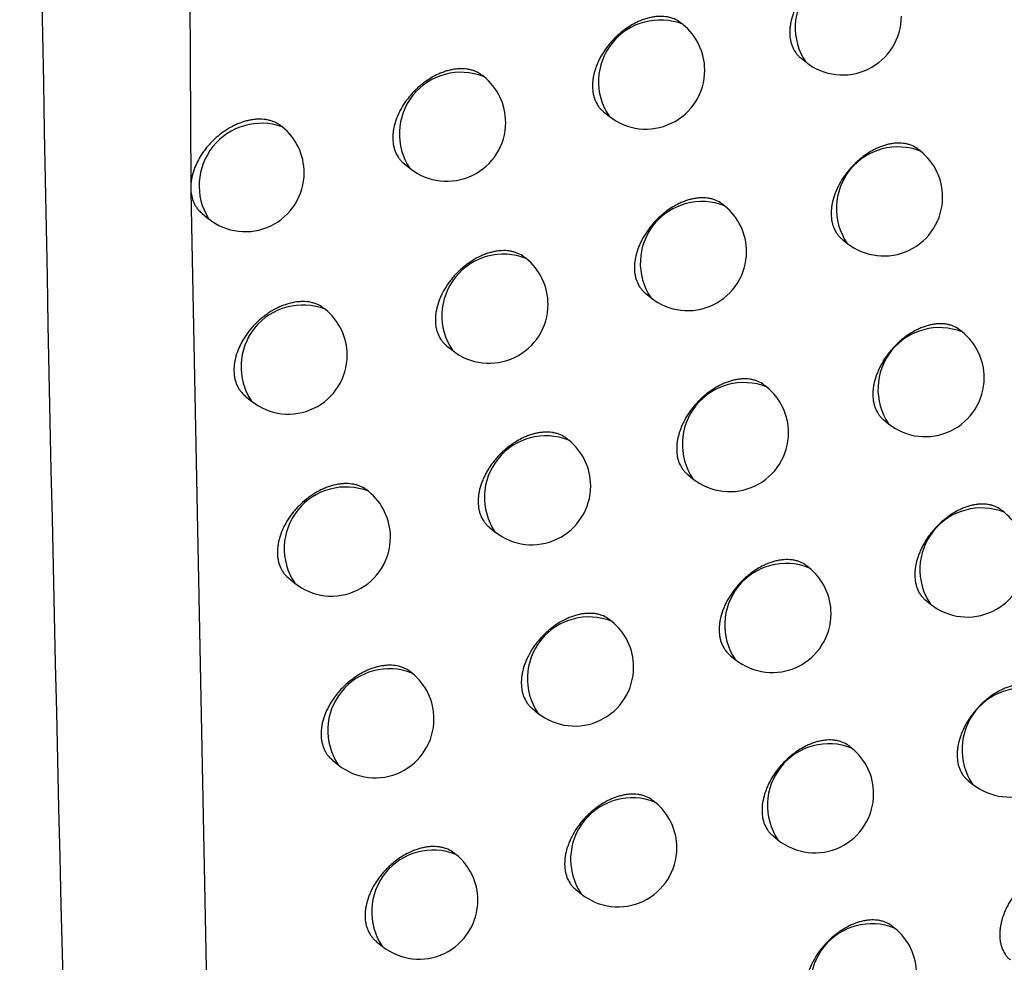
# Model space of a CAD drawing. Header units: millimetres. Extents: x -0.66 to 0.91, y -0.4 to 0.64.
# Tile 223 of 241: x 0.72391 to 0.73227, y 0.20335 to 0.21136. Entities that reach past the tile are written whole.
import ezdxf

# ---------------------------------------------------------------- set-up
doc = ezdxf.new("R2010")
doc.units = ezdxf.units.MM
doc.layers.add('FORMAT', color=7, linetype='Continuous')

msp = doc.modelspace()

# ---------------------------------------------------------------- linework, layer by layer
at = {"layer": 'FORMAT', "color": 7, "linetype": 'Continuous', "lineweight": 25}
for p, q in [((0.725234, 0.236075), (0.72536, 0.209959)), ((0.729539, 0.21132), (0.729524, 0.211331)), ((0.730541, 0.211034), (0.730584, 0.211)), ((0.727848, 0.210876), (0.727837, 0.210885)), ((0.728867, 0.210577), (0.728913, 0.21054)), ((0.726136, 0.210449), (0.726129, 0.210455)), ((0.73156, 0.210242), (0.731541, 0.210257)), ((0.727172, 0.210137), (0.727221, 0.210097)), ((0.72536, 0.209959), (0.72536, 0.209927)), ((0.72536, 0.209927), (0.725361, 0.209897)), ((0.725361, 0.209897), (0.725519, 0.20188)), ((0.729894, 0.209778), (0.729879, 0.209791)), ((0.725457, 0.209712), (0.72551, 0.209669)), ((0.730893, 0.209495), (0.730934, 0.209462)), ((0.728208, 0.209331), (0.728196, 0.20934)), ((0.729223, 0.209035), (0.729268, 0.208999)), ((0.726502, 0.208899), (0.726494, 0.208906)), ((0.731913, 0.208707), (0.731894, 0.208723)), ((0.727533, 0.20859), (0.727582, 0.208551)), ((0.730252, 0.20824), (0.730235, 0.208253)), ((0.725823, 0.208162), (0.725876, 0.20812)), ((0.731247, 0.207959), (0.731287, 0.207927)), ((0.72857, 0.207788), (0.728558, 0.207798)), ((0.729581, 0.207496), (0.729625, 0.20746)), ((0.72687, 0.207353), (0.726861, 0.20736)), ((0.732269, 0.207175), (0.732248, 0.207192)), ((0.727896, 0.207047), (0.727944, 0.207009)), ((0.730612, 0.206704), (0.730595, 0.206718)), ((0.726192, 0.206614), (0.726243, 0.206573)), ((0.731603, 0.206427), (0.731643, 0.206395)), ((0.728935, 0.206249), (0.728922, 0.20626)), ((0.729942, 0.205959), (0.729985, 0.205925)), ((0.72724, 0.205809), (0.72723, 0.205817)), ((0.728262, 0.205507), (0.728309, 0.205469)), ((0.730974, 0.205172), (0.730956, 0.205186)), ((0.726563, 0.20507), (0.726613, 0.20503)), ((0.731962, 0.204897), (0.732001, 0.204866)), ((0.729302, 0.204713), (0.729288, 0.204724)), ((0.730306, 0.204426), (0.730348, 0.204392)), ((0.727612, 0.204269), (0.727601, 0.204278)), ((0.72863, 0.20397), (0.728676, 0.203933)), ((0.731339, 0.203643), (0.73132, 0.203658)), ((0.726936, 0.203529), (0.726986, 0.203489))]:
    msp.add_line(p, q, dxfattribs=at)
for centre, radius, start, end in [((0.731018, 0.211292), 0.0005234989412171, 68.457995, 213.993496), ((0.730897, 0.21139), 0.0005000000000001, 231.225746, 0), ((0.729347, 0.210833), 0.0005234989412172, 68.457995, 213.993496), ((0.729226, 0.21093), 0.0005000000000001, 0, 51.225746), ((0.727655, 0.210389), 0.0005234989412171, 68.457995, 213.993496), ((0.727535, 0.210487), 0.0005000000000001, 0, 51.225746), ((0.729226, 0.21093), 0.0005, 231.225746, 0), ((0.725961, 0.209949), 0.0005301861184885, 70.652913, 211.798578), ((0.725823, 0.210059), 0.0005000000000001, 0, 51.225746), ((0.727535, 0.210487), 0.0005000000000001, 231.225746, 0), ((0.731368, 0.209755), 0.0005234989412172, 68.457995, 213.993496), ((0.731247, 0.209852), 0.0005, 0, 51.225746), ((0.725823, 0.210059), 0.0005000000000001, 231.225746, 0), ((0.729702, 0.209291), 0.0005234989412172, 68.457995, 213.993496), ((0.731247, 0.209852), 0.0005000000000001, 231.225746, 0), ((0.729581, 0.209388), 0.0005000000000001, 0, 51.225746), ((0.728016, 0.208844), 0.0005234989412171, 68.457995, 213.993496), ((0.729581, 0.209388), 0.0005000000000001, 231.225746, 0), ((0.727895, 0.208941), 0.0005, 0, 51.225746), ((0.72631, 0.208412), 0.0005234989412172, 68.457995, 213.993496), ((0.726189, 0.208509), 0.0005000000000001, 0, 51.225746), ((0.727895, 0.208941), 0.0005, 231.225746, 0), ((0.731721, 0.20822), 0.0005234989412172, 68.457995, 213.993496), ((0.7316, 0.208317), 0.0005000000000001, 0, 51.225746), ((0.726189, 0.208509), 0.0005, 231.225746, 0), ((0.730059, 0.207753), 0.000523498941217, 68.457995, 213.993496), ((0.7316, 0.208317), 0.0005000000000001, 231.225746, 0), ((0.729938, 0.20785), 0.0004999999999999, 0, 51.225746), ((0.728378, 0.207301), 0.0005234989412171, 68.457995, 213.993496), ((0.728257, 0.207399), 0.0005000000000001, 0, 51.225746), ((0.729938, 0.20785), 0.0005, 231.225746, 0), ((0.726677, 0.206866), 0.0005234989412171, 68.457995, 213.993496), ((0.728257, 0.207399), 0.0005000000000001, 231.225746, 0), ((0.726556, 0.206963), 0.0005000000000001, 0, 51.225746), ((0.732077, 0.206688), 0.0005234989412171, 68.457995, 213.993496), ((0.731956, 0.206785), 0.0005000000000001, 0, 51.225746), ((0.726556, 0.206963), 0.0005000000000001, 231.225746, 0), ((0.731956, 0.206785), 0.0005000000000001, 231.225746, 0), ((0.730419, 0.206217), 0.0005234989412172, 68.457995, 213.993496), ((0.730299, 0.206314), 0.0005, 0, 51.225746), ((0.728743, 0.205762), 0.0005234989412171, 68.457995, 213.993496), ((0.730299, 0.206314), 0.0005, 231.225746, 0), ((0.728622, 0.205859), 0.0004999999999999, 0, 51.225746), ((0.728622, 0.205859), 0.0005000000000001, 231.225746, 0), ((0.727047, 0.205322), 0.0005234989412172, 68.457995, 213.993496), ((0.726926, 0.205419), 0.0005000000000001, 0, 51.225746), ((0.732435, 0.205159), 0.0005234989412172, 68.457995, 213.993496), ((0.726926, 0.205419), 0.0005, 231.225746, 0), ((0.730782, 0.204685), 0.0005234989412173, 68.457995, 213.993496), ((0.732314, 0.205256), 0.0005000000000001, 231.225746, 0), ((0.730661, 0.204782), 0.0005000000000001, 0, 51.225746), ((0.730661, 0.204782), 0.0005000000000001, 231.225746, 0), ((0.72911, 0.204226), 0.0005234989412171, 68.457995, 213.993496), ((0.728989, 0.204323), 0.0005000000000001, 360, 51.225746), ((0.72742, 0.203782), 0.0005234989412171, 68.457995, 213.993496), ((0.727299, 0.203879), 0.0005000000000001, 0, 51.225746), ((0.728989, 0.204323), 0.0005000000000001, 231.225746, 360), ((0.727299, 0.203879), 0.0005000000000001, 231.225746, 0), ((0.731147, 0.203156), 0.0005234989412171, 68.457995, 213.993496), ((0.731026, 0.203253), 0.0005, 0, 51.225746)]:
    msp.add_arc(centre, radius, start, end, dxfattribs=at)
for points, knots in [([(0.741479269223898, 0.2091920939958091), (0.7404295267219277, 0.2140268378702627), (0.7383296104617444, 0.2236983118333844), (0.7355151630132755, 0.2385232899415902), (0.7329207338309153, 0.2535623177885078), (0.7314076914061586, 0.2637942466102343), (0.7306510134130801, 0.2689112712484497)], [0, 0, 0, 0, 0.2497424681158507, 0.4995875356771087, 0.7497419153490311, 1, 1, 1, 1]), ([(0.7244930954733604, 0.2640284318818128), (0.72428369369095, 0.2551089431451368), (0.7238648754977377, 0.2372693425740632), (0.7239896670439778, 0.2107721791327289), (0.7245436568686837, 0.193317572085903), (0.7248206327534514, 0.1845908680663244)], [0, 0, 0, 0, 0.3333330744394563, 0.6666894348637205, 1, 1, 1, 1]), ([(0.7307670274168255, 0.2634952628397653), (0.7322378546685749, 0.2542941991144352), (0.7344890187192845, 0.2402115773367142), (0.7380936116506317, 0.2217813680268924), (0.7401407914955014, 0.2124698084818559), (0.7411645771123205, 0.2078131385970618)], [0, 0, 0, 0, 0.4851334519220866, 0.7425175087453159, 1, 1, 1, 1]), ([(0.7311913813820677, 0.2117937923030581), (0.731185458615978, 0.2117983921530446), (0.7311646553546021, 0.2118145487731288), (0.7311311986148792, 0.2118303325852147), (0.7310929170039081, 0.2118414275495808), (0.7310523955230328, 0.2118483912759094), (0.7310090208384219, 0.2118492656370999), (0.7309638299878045, 0.211843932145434), (0.7309292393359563, 0.2118368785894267), (0.7308943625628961, 0.211826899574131), (0.7308588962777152, 0.211813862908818), (0.7308002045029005, 0.2117874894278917), (0.7307420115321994, 0.2117516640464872), (0.7306879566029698, 0.2117086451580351), (0.7306566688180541, 0.2116806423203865), (0.7306270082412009, 0.2116509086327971), (0.7305987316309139, 0.2116191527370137), (0.7305724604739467, 0.2115859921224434), (0.7305483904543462, 0.2115517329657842), (0.7305266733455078, 0.2115166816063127), (0.7305071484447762, 0.2114805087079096), (0.7304902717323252, 0.2114439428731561), (0.7304714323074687, 0.211395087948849), (0.73045810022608, 0.2113462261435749), (0.7304506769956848, 0.211298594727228), (0.7304471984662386, 0.2112520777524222), (0.7304496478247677, 0.2112075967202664), (0.7304580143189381, 0.2111662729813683), (0.7304702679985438, 0.2111273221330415), (0.7304880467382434, 0.2110920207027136), (0.7305115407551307, 0.2110619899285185), (0.7305271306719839, 0.2110444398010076), (0.7305386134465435, 0.2110368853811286), (0.7305422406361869, 0.2110344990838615)], [0, 0, 0, 0, 0.0212992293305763, 0.0748119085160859, 0.1021262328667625, 0.1286115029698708, 0.1821906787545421, 0.2095389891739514, 0.2360562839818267, 0.2627588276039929, 0.2897482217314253, 0.3171305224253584, 0.3972056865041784, 0.4246076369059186, 0.4511355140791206, 0.4778492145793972, 0.5048509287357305, 0.5322473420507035, 0.5587441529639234, 0.5854267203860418, 0.6123972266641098, 0.6397623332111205, 0.6662169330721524, 0.7197366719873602, 0.747057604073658, 0.7734795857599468, 0.826932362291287, 0.8542178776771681, 0.8806340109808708, 0.9340737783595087, 0.9613512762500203, 0.9877916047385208, 1, 1, 1, 1]), ([(0.7295241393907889, 0.2113311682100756), (0.7295182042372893, 0.2113357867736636), (0.7294972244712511, 0.2113521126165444), (0.7294634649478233, 0.2113682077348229), (0.7294247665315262, 0.2113797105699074), (0.7293837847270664, 0.2113871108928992), (0.7293399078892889, 0.2113884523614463), (0.7292941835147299, 0.2113836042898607), (0.7292591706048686, 0.2113769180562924), (0.7292238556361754, 0.2113673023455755), (0.7291879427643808, 0.21135463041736), (0.7291284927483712, 0.2113288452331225), (0.7290695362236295, 0.2112935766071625), (0.7290147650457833, 0.2112510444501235), (0.7289830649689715, 0.2112233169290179), (0.7289530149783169, 0.2111938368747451), (0.7289243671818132, 0.2111623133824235), (0.7288977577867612, 0.2111293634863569), (0.7288652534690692, 0.2110839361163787), (0.7288372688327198, 0.2110364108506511), (0.7288145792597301, 0.2109879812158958), (0.7287955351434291, 0.2109392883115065), (0.7287820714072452, 0.2108905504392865), (0.7287745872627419, 0.2108429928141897), (0.7287710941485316, 0.2107965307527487), (0.7287735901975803, 0.2107520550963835), (0.7287820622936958, 0.2107106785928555), (0.7287944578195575, 0.210671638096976), (0.7288124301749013, 0.210636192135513), (0.7288361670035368, 0.2106059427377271), (0.7288519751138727, 0.210588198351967), (0.7288636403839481, 0.2105804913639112), (0.7288673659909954, 0.2105780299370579)], [0, 0, 0, 0, 0.0210953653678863, 0.0745685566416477, 0.101861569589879, 0.1283530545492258, 0.1819438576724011, 0.2092970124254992, 0.2358444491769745, 0.2625771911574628, 0.2895968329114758, 0.3170094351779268, 0.3972121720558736, 0.4246580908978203, 0.451222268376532, 0.4779727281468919, 0.5050120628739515, 0.5324473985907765, 0.5589582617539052, 0.612593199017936, 0.6399747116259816, 0.6664146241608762, 0.719905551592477, 0.7472127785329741, 0.7735983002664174, 0.8269775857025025, 0.8542257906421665, 0.8806009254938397, 0.9339572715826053, 0.9611915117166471, 0.9876055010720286, 1, 1, 1, 1]), ([(0.7278368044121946, 0.2108846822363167), (0.7278308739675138, 0.2108893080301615), (0.7278097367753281, 0.2109057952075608), (0.7277757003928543, 0.2109221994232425), (0.7277365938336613, 0.2109341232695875), (0.7276951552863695, 0.210941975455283), (0.727650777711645, 0.2109437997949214), (0.7276045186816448, 0.2109394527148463), (0.7275690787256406, 0.2109331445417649), (0.7275333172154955, 0.2109239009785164), (0.7274969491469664, 0.2109116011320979), (0.7274367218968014, 0.2108864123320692), (0.7273769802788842, 0.2108517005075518), (0.7273214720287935, 0.2108096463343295), (0.7272893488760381, 0.2107821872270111), (0.7272589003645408, 0.2107529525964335), (0.7272298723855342, 0.210721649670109), (0.7272029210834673, 0.2106889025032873), (0.7271700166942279, 0.2106437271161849), (0.7271416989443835, 0.2105964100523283), (0.727118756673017, 0.2105481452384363), (0.7270995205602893, 0.2104996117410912), (0.7270859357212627, 0.2104509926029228), (0.7270784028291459, 0.2104035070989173), (0.7270749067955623, 0.2103571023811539), (0.7270774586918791, 0.2103126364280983), (0.7270860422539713, 0.2102712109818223), (0.7270985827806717, 0.2102320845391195), (0.7271167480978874, 0.2101964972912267), (0.7271407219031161, 0.2101660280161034), (0.7271567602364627, 0.2101480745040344), (0.7271686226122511, 0.210140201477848), (0.7271724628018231, 0.2101376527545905)], [0, 0, 0, 0, 0.0208332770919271, 0.0742536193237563, 0.1015181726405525, 0.1280166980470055, 0.1816205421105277, 0.2089789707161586, 0.235563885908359, 0.2623341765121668, 0.2893914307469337, 0.3168417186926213, 0.3972026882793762, 0.4247031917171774, 0.4513115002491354, 0.4781066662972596, 0.505191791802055, 0.5326745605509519, 0.5592008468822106, 0.6128683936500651, 0.6402682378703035, 0.666687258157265, 0.7201370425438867, 0.7474245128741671, 0.7737621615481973, 0.8270449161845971, 0.8542440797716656, 0.8805661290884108, 0.9338144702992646, 0.9609927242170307, 0.9873722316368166, 1, 1, 1, 1]), ([(0.7261291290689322, 0.2104542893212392), (0.7261192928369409, 0.2104617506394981), (0.7260977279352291, 0.2104781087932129), (0.7260629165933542, 0.2104939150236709), (0.7260283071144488, 0.2105047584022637), (0.7259864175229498, 0.2105130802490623), (0.72594154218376, 0.2105154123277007), (0.7258947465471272, 0.2105115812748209), (0.725858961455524, 0.2105056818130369), (0.725822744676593, 0.2104968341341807), (0.7257858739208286, 0.2104849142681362), (0.725749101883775, 0.2104700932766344), (0.7257128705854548, 0.2104526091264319), (0.7256772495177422, 0.210432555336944), (0.725642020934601, 0.2104097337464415), (0.7256079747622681, 0.2103845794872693), (0.7255754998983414, 0.2103574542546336), (0.725544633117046, 0.2103284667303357), (0.7255151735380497, 0.2102973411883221), (0.7254878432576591, 0.2102647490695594), (0.7254629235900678, 0.2102311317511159), (0.7254404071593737, 0.2101965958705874), (0.725420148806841, 0.2101608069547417), (0.72540268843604, 0.2101245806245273), (0.7253832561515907, 0.2100762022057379), (0.7253696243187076, 0.2100277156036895), (0.7253626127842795, 0.2099846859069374), (0.7253610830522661, 0.2099657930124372), (0.7253605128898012, 0.20995875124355)], [0, 0, 0, 0, 0.0441085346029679, 0.0967033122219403, 0.1323388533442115, 0.166904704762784, 0.2372010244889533, 0.273013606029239, 0.3077396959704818, 0.3427058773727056, 0.3784287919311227, 0.4144130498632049, 0.4492191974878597, 0.4842671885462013, 0.5200789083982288, 0.5561550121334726, 0.5909186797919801, 0.6259251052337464, 0.6616992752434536, 0.6977396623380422, 0.732349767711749, 0.7672021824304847, 0.8028211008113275, 0.838705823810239, 0.8731189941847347, 0.9431239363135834, 0.9788011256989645, 1, 1, 1, 1]), ([(0.7315410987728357, 0.2102566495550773), (0.7315351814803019, 0.2102612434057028), (0.7315144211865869, 0.2102773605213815), (0.7314810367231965, 0.2102930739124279), (0.7314428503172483, 0.2103040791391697), (0.7314024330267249, 0.2103109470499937), (0.7313591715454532, 0.2103117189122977), (0.7313141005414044, 0.2103062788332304), (0.7312796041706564, 0.2102991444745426), (0.7312448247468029, 0.2102890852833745), (0.7312094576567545, 0.2102759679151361), (0.7311509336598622, 0.2102494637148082), (0.731092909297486, 0.210213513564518), (0.731039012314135, 0.2101703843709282), (0.7310078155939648, 0.2101423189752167), (0.7309782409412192, 0.2101125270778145), (0.7309500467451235, 0.2100807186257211), (0.7309238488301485, 0.2100475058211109), (0.7308918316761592, 0.2100017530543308), (0.7308642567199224, 0.2099539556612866), (0.7308418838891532, 0.2099053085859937), (0.730823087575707, 0.2098564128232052), (0.7308097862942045, 0.2098075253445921), (0.7308023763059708, 0.2097598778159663), (0.7307989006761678, 0.2097133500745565), (0.7308013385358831, 0.2096688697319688), (0.7308096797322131, 0.2096275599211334), (0.730821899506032, 0.2095886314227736), (0.7308396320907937, 0.2095533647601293), (0.7308630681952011, 0.2095233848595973), (0.7308786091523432, 0.2095058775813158), (0.7308900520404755, 0.2094983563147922), (0.7308936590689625, 0.2094959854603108)], [0, 0, 0, 0, 0.021337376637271, 0.0748602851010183, 0.1021800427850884, 0.1286656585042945, 0.1822457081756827, 0.2095946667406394, 0.2361078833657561, 0.2628063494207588, 0.2897916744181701, 0.3171699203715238, 0.3972258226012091, 0.4246211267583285, 0.4511436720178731, 0.4778519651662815, 0.5048481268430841, 0.5322387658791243, 0.5587344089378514, 0.6123372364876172, 0.6397007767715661, 0.6661596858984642, 0.719687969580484, 0.7470130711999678, 0.7734435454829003, 0.8269134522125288, 0.8542076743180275, 0.8806331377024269, 0.9340918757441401, 0.9613791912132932, 0.9878259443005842, 0.9999999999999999, 0.9999999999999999, 0.9999999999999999, 0.9999999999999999]), ([(0.7253615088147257, 0.2098970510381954), (0.7253639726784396, 0.2098804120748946), (0.7253695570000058, 0.2098427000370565), (0.7253866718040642, 0.2097994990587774), (0.7254069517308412, 0.2097655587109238), (0.7254274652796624, 0.2097380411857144), (0.7254463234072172, 0.2097225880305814), (0.7254574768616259, 0.2097134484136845)], [0, 0, 0, 0, 0.2219564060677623, 0.5030618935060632, 0.6457349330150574, 0.7904734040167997, 1, 1, 1, 1]), ([(0.7298784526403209, 0.2097903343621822), (0.7298725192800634, 0.2097949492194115), (0.7298515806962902, 0.209811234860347), (0.7298178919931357, 0.209827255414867), (0.7297792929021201, 0.2098386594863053), (0.7297384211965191, 0.2098459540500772), (0.7296946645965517, 0.2098471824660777), (0.7296490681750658, 0.2098422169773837), (0.7296141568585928, 0.2098354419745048), (0.7295789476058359, 0.2098257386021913), (0.7295431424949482, 0.2098129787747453), (0.7294838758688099, 0.2097870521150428), (0.7294251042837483, 0.2097516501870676), (0.7293705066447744, 0.209709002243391), (0.7293389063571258, 0.2096812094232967), (0.7293089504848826, 0.2096516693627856), (0.7292803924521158, 0.2096200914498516), (0.7292538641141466, 0.2095870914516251), (0.7292214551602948, 0.209541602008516), (0.7291935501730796, 0.2094940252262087), (0.7291709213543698, 0.2094455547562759), (0.7291519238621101, 0.2093968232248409), (0.7291384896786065, 0.209348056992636), (0.7291310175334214, 0.2093004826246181), (0.7291275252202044, 0.2092540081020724), (0.7291300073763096, 0.2092095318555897), (0.7291384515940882, 0.2091681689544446), (0.7291508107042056, 0.2091291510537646), (0.729168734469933, 0.2090937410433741), (0.7291924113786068, 0.2090635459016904), (0.7292081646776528, 0.2090458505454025), (0.7292197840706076, 0.209038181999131), (0.7292234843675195, 0.2090357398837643)], [0, 0, 0, 0, 0.0211486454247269, 0.0746326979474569, 0.1019315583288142, 0.1284216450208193, 0.1820098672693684, 0.2093619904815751, 0.2359017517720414, 0.2626268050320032, 0.2896387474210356, 0.3170436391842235, 0.3972136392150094, 0.4246482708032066, 0.4512032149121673, 0.4779443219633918, 0.5049740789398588, 0.5323994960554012, 0.5589070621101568, 0.6125350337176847, 0.6399126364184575, 0.666356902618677, 0.7198563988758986, 0.7471677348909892, 0.773563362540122, 0.8269630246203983, 0.8542215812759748, 0.8806079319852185, 0.9339871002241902, 0.961233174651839, 0.9876543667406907, 1, 1, 1, 1]), ([(0.7281960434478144, 0.2093398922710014), (0.7281901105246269, 0.2093445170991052), (0.7281690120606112, 0.2093609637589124), (0.728135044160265, 0.2093772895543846), (0.7280960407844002, 0.2093891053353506), (0.7280547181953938, 0.2093968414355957), (0.7280104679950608, 0.2093985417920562), (0.727964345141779, 0.2093940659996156), (0.7279290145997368, 0.2093876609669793), (0.7278933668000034, 0.2093783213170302), (0.7278571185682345, 0.2093659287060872), (0.7278091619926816, 0.2093456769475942), (0.7277616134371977, 0.2093198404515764), (0.7277157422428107, 0.2092890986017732), (0.727682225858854, 0.20926355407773), (0.7276502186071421, 0.2092360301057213), (0.7276198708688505, 0.2092067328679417), (0.7275909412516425, 0.2091753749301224), (0.7275640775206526, 0.2091425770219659), (0.7275312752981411, 0.2090973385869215), (0.7275030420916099, 0.2090499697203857), (0.727480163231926, 0.2090016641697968), (0.7274609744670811, 0.2089530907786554), (0.72744741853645, 0.2089044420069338), (0.727439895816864, 0.2088569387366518), (0.7274363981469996, 0.2088105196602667), (0.7274389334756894, 0.2087660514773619), (0.7274474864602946, 0.2087246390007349), (0.7274599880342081, 0.2086855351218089), (0.7274781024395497, 0.208649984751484), (0.7275020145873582, 0.2086195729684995), (0.7275179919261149, 0.2086016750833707), (0.7275298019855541, 0.2085938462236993), (0.7275336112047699, 0.2085913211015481)], [0, 0, 0, 0, 0.0209012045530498, 0.0743281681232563, 0.1015965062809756, 0.1280892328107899, 0.1816816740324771, 0.2090346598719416, 0.2356054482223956, 0.2623615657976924, 0.2894045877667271, 0.316840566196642, 0.370008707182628, 0.3972891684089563, 0.4247707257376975, 0.4513631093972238, 0.4781421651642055, 0.5052108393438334, 0.5326766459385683, 0.559194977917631, 0.6128460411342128, 0.6402370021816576, 0.6666581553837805, 0.7201119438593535, 0.7474011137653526, 0.773748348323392, 0.8270504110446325, 0.8542593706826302, 0.8805923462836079, 0.9338629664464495, 0.9610528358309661, 0.987437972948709, 0.9999999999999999, 0.9999999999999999, 0.9999999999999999, 0.9999999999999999]), ([(0.7264935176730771, 0.2089051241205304), (0.7264796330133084, 0.2089153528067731), (0.7264578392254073, 0.2089314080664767), (0.7264226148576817, 0.2089462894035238), (0.7263831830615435, 0.2089585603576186), (0.7263402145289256, 0.2089647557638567), (0.7262949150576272, 0.2089649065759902), (0.726248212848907, 0.2089609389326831), (0.7261999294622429, 0.2089508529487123), (0.7261512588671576, 0.2089349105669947), (0.7261147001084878, 0.2089200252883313), (0.7260785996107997, 0.2089024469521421), (0.7260431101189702, 0.2088823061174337), (0.726008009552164, 0.2088593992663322), (0.7259629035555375, 0.208825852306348), (0.7259204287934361, 0.208787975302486), (0.725881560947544, 0.2087466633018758), (0.7258454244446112, 0.2087033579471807), (0.7258136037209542, 0.2086573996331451), (0.7257868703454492, 0.2086099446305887), (0.7257637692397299, 0.2085618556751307), (0.7257462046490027, 0.2085131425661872), (0.7257345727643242, 0.2084650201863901), (0.7257270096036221, 0.2084176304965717), (0.7257255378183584, 0.2083716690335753), (0.7257301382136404, 0.208328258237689), (0.7257388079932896, 0.2082868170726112), (0.7257533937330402, 0.2082485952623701), (0.7257736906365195, 0.2082147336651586), (0.7257941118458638, 0.20818728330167), (0.7258128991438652, 0.208171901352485), (0.7258239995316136, 0.2081628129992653)], [0, 0, 0, 0, 0.0471350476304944, 0.0739846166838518, 0.1012216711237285, 0.1543643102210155, 0.181335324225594, 0.2086958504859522, 0.2620649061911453, 0.2891522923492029, 0.3166327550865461, 0.3432081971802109, 0.369968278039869, 0.3973113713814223, 0.4248562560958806, 0.4782829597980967, 0.5054042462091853, 0.5329245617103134, 0.5861365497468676, 0.6131498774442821, 0.6405616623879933, 0.6934957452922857, 0.7203671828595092, 0.7476337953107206, 0.8003584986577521, 0.8271213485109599, 0.8542749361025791, 0.9069595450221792, 0.9336994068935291, 0.9608266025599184, 1, 1, 1, 1]), ([(0.7318933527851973, 0.208722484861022), (0.7318874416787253, 0.2087270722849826), (0.7318667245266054, 0.208743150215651), (0.7318334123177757, 0.2087587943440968), (0.7317953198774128, 0.2087697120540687), (0.7317550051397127, 0.2087764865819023), (0.7317118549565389, 0.2087771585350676), (0.7316669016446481, 0.2087716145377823), (0.7316324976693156, 0.2087644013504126), (0.7315978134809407, 0.2087542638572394), (0.7315625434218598, 0.2087410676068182), (0.7315041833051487, 0.2087144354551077), (0.7314463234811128, 0.2086783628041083), (0.7313925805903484, 0.2086351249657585), (0.7313614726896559, 0.208606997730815), (0.7313319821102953, 0.20857714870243), (0.7313038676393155, 0.2085452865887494), (0.7312777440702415, 0.2085120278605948), (0.731253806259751, 0.2084776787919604), (0.7312322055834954, 0.208442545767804), (0.7312127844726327, 0.2084063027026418), (0.7311959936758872, 0.2083696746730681), (0.7311772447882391, 0.2083207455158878), (0.7311639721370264, 0.2082718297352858), (0.7311565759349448, 0.2082241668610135), (0.7311531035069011, 0.2081776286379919), (0.7311555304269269, 0.2081331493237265), (0.7311638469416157, 0.2080918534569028), (0.7311760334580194, 0.2080529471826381), (0.7311937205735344, 0.2080177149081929), (0.7312170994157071, 0.2079877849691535), (0.7312325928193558, 0.2079703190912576), (0.7312439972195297, 0.2079628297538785), (0.7312475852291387, 0.2079604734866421)], [0, 0, 0, 0, 0.0213700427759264, 0.0748973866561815, 0.1022196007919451, 0.1287031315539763, 0.1822791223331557, 0.2096261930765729, 0.2361332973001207, 0.2628256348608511, 0.2898048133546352, 0.317176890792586, 0.3972079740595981, 0.4245947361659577, 0.4511099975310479, 0.47781092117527, 0.5047995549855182, 0.5321824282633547, 0.5586745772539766, 0.5853523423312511, 0.6123177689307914, 0.6396773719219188, 0.6661377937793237, 0.7196689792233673, 0.7469953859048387, 0.773431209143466, 0.826911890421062, 0.8542115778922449, 0.8806431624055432, 0.9341143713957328, 0.9614081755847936, 0.9878583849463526, 1, 1, 1, 1]), ([(0.7302352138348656, 0.2082525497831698), (0.7302292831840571, 0.208257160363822), (0.7302083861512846, 0.2082734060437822), (0.7301747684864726, 0.2082893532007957), (0.7301362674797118, 0.2083006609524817), (0.7300955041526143, 0.2083078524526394), (0.7300518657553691, 0.2083089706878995), (0.7300063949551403, 0.208303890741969), (0.7299715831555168, 0.2082970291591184), (0.729936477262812, 0.2082872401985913), (0.7299007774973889, 0.2082743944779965), (0.7298416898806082, 0.2082483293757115), (0.7297830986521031, 0.2082127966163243), (0.7297286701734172, 0.2081700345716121), (0.7296971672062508, 0.2081421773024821), (0.7296673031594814, 0.2081125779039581), (0.7296388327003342, 0.2080809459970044), (0.7296123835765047, 0.2080478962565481), (0.729580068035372, 0.2080023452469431), (0.7295522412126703, 0.2079547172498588), (0.7295296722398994, 0.2079062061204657), (0.7295107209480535, 0.2078574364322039), (0.7294973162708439, 0.2078086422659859), (0.7294898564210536, 0.2077610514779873), (0.7294863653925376, 0.2077145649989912), (0.7294888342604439, 0.2076700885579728), (0.7294972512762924, 0.2076287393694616), (0.7295095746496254, 0.2075897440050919), (0.7295274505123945, 0.2075543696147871), (0.7295510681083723, 0.2075242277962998), (0.7295667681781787, 0.2075065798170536), (0.729578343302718, 0.207498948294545), (0.7295820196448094, 0.2074965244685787)], [0, 0, 0, 0, 0.0211978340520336, 0.0746919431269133, 0.101996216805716, 0.1284850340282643, 0.1820709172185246, 0.2094221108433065, 0.2359548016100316, 0.2626727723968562, 0.2896776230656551, 0.3170754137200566, 0.3972151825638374, 0.4246393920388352, 0.4511857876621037, 0.4779182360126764, 0.5049391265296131, 0.5323553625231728, 0.5588598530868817, 0.612481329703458, 0.6398552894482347, 0.6663035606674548, 0.7198109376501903, 0.7471260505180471, 0.7735310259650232, 0.8269495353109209, 0.854217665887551, 0.8806144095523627, 0.9340147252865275, 0.9612717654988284, 0.9876996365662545, 1, 1, 1, 1]), ([(0.7285576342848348, 0.2077982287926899), (0.7285517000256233, 0.2078028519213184), (0.7285306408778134, 0.2078192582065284), (0.7284967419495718, 0.2078355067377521), (0.7284578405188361, 0.2078472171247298), (0.728416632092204, 0.2078548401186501), (0.728372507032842, 0.2078564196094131), (0.7283265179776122, 0.2078518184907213), (0.7282912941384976, 0.2078453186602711), (0.7282557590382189, 0.2078358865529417), (0.7282196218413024, 0.2078233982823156), (0.7281597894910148, 0.2077979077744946), (0.7281004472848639, 0.2077629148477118), (0.7280453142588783, 0.2077206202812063), (0.7280134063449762, 0.20769302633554), (0.7279831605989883, 0.2076636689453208), (0.7279543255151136, 0.2076322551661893), (0.727927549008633, 0.2075994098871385), (0.7279030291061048, 0.2075654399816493), (0.7278809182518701, 0.2075306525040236), (0.7278610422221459, 0.207494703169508), (0.7278438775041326, 0.2074583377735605), (0.7278247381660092, 0.2074097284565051), (0.7278112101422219, 0.2073610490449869), (0.727803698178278, 0.2073135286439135), (0.7278001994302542, 0.2072670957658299), (0.7278027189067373, 0.207222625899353), (0.7278112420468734, 0.207181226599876), (0.727823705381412, 0.2071421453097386), (0.7278417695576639, 0.2071066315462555), (0.7278656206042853, 0.2070762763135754), (0.727881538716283, 0.207058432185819), (0.7278932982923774, 0.2070506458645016), (0.7278970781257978, 0.2070481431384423)], [0, 0, 0, 0, 0.0209693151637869, 0.0744146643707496, 0.1016927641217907, 0.1281861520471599, 0.1817802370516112, 0.2091344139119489, 0.2356981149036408, 0.2624471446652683, 0.2894830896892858, 0.3169120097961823, 0.39718501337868, 0.4246551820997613, 0.4512387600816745, 0.4780088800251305, 0.5050683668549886, 0.5325246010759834, 0.5590415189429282, 0.5857448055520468, 0.6127372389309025, 0.640126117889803, 0.6665552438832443, 0.7200248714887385, 0.747321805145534, 0.7736839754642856, 0.8270161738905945, 0.8542404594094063, 0.8805896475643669, 0.9338932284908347, 0.9611001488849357, 0.9874965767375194, 0.9999999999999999, 0.9999999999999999, 0.9999999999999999, 0.9999999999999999]), ([(0.7268602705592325, 0.2073593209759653), (0.7268464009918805, 0.2073695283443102), (0.7268246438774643, 0.207385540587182), (0.7267894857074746, 0.2074003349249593), (0.7267501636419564, 0.2074124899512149), (0.726707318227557, 0.2074185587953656), (0.7266621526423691, 0.207418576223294), (0.7266155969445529, 0.2074144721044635), (0.7265674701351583, 0.2074042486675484), (0.7265189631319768, 0.2073881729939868), (0.7264825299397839, 0.2073731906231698), (0.7264465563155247, 0.2073555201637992), (0.7264111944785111, 0.2073352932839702), (0.726376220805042, 0.2073123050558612), (0.7263312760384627, 0.2072786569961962), (0.7262889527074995, 0.2072406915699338), (0.726250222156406, 0.2071993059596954), (0.72621420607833, 0.2071559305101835), (0.7261824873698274, 0.2071099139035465), (0.7261558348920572, 0.2070624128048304), (0.726132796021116, 0.207014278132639), (0.7261152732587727, 0.2069655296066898), (0.7261036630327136, 0.2069173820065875), (0.7260961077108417, 0.206869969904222), (0.7260946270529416, 0.2068239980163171), (0.7260992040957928, 0.2067805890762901), (0.7261078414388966, 0.2067391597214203), (0.7261223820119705, 0.2067009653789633), (0.7261426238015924, 0.2066671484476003), (0.726162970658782, 0.2066397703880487), (0.7261816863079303, 0.2066244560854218), (0.726192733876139, 0.2066154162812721)], [0, 0, 0, 0, 0.0472277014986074, 0.0740858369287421, 0.1013319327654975, 0.1544694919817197, 0.1814382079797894, 0.2087967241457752, 0.2621408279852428, 0.2892156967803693, 0.3166836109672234, 0.3432419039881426, 0.369984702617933, 0.3973100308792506, 0.4248369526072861, 0.478234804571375, 0.5053411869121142, 0.5328460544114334, 0.5860483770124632, 0.6130564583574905, 0.6404625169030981, 0.6934109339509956, 0.7202893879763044, 0.7475628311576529, 0.8003193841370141, 0.827098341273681, 0.8542682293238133, 0.9069876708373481, 0.9337453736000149, 0.9608908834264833, 1, 1, 1, 1]), ([(0.732248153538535, 0.2071912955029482), (0.7322422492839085, 0.207195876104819), (0.73222157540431, 0.2072119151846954), (0.7321883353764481, 0.2072274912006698), (0.7321503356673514, 0.207238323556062), (0.7321101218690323, 0.2072450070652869), (0.7320670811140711, 0.2072455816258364), (0.7320222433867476, 0.2072399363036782), (0.7319879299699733, 0.2072326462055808), (0.7319533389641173, 0.2072224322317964), (0.7319181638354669, 0.2072091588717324), (0.7318599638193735, 0.2071824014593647), (0.731802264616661, 0.207146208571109), (0.7317486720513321, 0.2071028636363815), (0.7317176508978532, 0.2070746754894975), (0.7316882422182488, 0.2070447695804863), (0.731660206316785, 0.2070128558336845), (0.731634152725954, 0.206979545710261), (0.7316023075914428, 0.206933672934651), (0.7315748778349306, 0.2068857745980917), (0.7315526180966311, 0.2068370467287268), (0.7315339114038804, 0.2067880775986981), (0.7315206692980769, 0.2067391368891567), (0.7315132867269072, 0.206691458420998), (0.7315098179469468, 0.2066449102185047), (0.7315122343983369, 0.2066004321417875), (0.7315205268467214, 0.2065591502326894), (0.7315326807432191, 0.2065202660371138), (0.7315503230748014, 0.2064850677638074), (0.7315736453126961, 0.2064551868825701), (0.7315890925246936, 0.2064377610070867), (0.7316004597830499, 0.2064303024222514), (0.731604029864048, 0.2064279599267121)], [0, 0, 0, 0, 0.0214014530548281, 0.0749376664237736, 0.1022645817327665, 0.1287486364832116, 0.1823258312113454, 0.2096736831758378, 0.2361776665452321, 0.2628668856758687, 0.289842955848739, 0.3172119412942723, 0.3972277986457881, 0.424609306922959, 0.4511203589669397, 0.4778170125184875, 0.5048012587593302, 0.5321795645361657, 0.5586709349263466, 0.6122647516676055, 0.639623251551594, 0.6660874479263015, 0.7196261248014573, 0.7469561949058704, 0.7733992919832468, 0.8268946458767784, 0.8542017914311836, 0.8806413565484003, 0.934128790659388, 0.9614309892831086, 0.9878867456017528, 1, 1, 1, 1]), ([(0.7305944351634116, 0.2067178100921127), (0.7305885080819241, 0.2067224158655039), (0.7305676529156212, 0.2067386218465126), (0.7305341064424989, 0.2067544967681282), (0.7304957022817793, 0.2067657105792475), (0.7304550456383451, 0.2067728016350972), (0.7304115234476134, 0.2067738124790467), (0.7303661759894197, 0.2067686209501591), (0.7303314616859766, 0.2067616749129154), (0.7302964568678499, 0.2067518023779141), (0.7302608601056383, 0.2067388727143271), (0.7302019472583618, 0.2067126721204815), (0.7301435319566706, 0.2066770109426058), (0.7300892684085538, 0.2066341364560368), (0.7300578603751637, 0.2066062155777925), (0.7300280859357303, 0.206576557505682), (0.7299997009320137, 0.2065448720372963), (0.7299733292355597, 0.2065117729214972), (0.7299411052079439, 0.2064661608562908), (0.7299133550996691, 0.2064184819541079), (0.7298908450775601, 0.2063699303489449), (0.729871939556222, 0.2063211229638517), (0.7298585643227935, 0.2062723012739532), (0.7298511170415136, 0.2062246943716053), (0.7298476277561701, 0.2061781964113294), (0.7298500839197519, 0.2061337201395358), (0.7298584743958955, 0.2060923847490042), (0.7298707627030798, 0.2060534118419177), (0.7298885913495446, 0.2060180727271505), (0.7299121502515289, 0.2059879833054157), (0.7299277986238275, 0.2059703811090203), (0.7299393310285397, 0.2059627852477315), (0.7299429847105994, 0.2059603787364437)], [0, 0, 0, 0, 0.0212431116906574, 0.0747465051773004, 0.1020557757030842, 0.1285434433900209, 0.1821272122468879, 0.2094775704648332, 0.2360037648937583, 0.2627152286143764, 0.2897135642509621, 0.3171048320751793, 0.3972167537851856, 0.4246313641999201, 0.4511698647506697, 0.4778943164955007, 0.5049070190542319, 0.5323147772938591, 0.5588164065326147, 0.6124318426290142, 0.6398024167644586, 0.6662543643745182, 0.7197689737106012, 0.7470875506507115, 0.7735011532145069, 0.8269370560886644, 0.8542140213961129, 0.8806203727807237, 0.9340402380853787, 0.9613074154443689, 0.9877414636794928, 1, 1, 1, 1]), ([(0.7289215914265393, 0.2062596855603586), (0.7289156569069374, 0.2062643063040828), (0.7288946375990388, 0.2062806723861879), (0.728860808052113, 0.2062968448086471), (0.7288220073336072, 0.2063084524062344), (0.7287809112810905, 0.206315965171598), (0.7287369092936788, 0.2063174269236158), (0.728691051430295, 0.206312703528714), (0.7286559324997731, 0.2063061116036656), (0.7286205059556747, 0.2062965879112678), (0.7285844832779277, 0.206284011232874), (0.7285368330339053, 0.2062635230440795), (0.7284895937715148, 0.2062374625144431), (0.7284440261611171, 0.2062065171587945), (0.7284107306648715, 0.2061808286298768), (0.7283789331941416, 0.2061531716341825), (0.7283487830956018, 0.20612375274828), (0.7283200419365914, 0.206092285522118), (0.7282933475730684, 0.2060593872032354), (0.7282607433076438, 0.2060140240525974), (0.7282326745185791, 0.2059665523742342), (0.7282099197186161, 0.2059181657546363), (0.7281908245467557, 0.2058695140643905), (0.7281773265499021, 0.2058208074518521), (0.7281698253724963, 0.2057732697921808), (0.7281663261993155, 0.2057268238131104), (0.7281688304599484, 0.2056823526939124), (0.7281773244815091, 0.2056409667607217), (0.7281897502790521, 0.2056019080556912), (0.7282077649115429, 0.205566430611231), (0.7282315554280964, 0.2055361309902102), (0.7282474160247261, 0.2055183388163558), (0.7282591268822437, 0.205510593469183), (0.7282628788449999, 0.2055081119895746)], [0, 0, 0, 0, 0.0210288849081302, 0.0744816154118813, 0.1017638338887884, 0.1282530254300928, 0.1818389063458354, 0.209189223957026, 0.2357415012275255, 0.2624790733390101, 0.2895035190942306, 0.3169208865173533, 0.3700372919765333, 0.3972910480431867, 0.4247456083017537, 0.4513161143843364, 0.4780730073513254, 0.5051189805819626, 0.5325612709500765, 0.5590719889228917, 0.612706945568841, 0.6400888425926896, 0.6665205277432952, 0.7199950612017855, 0.7472941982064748, 0.7736654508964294, 0.827015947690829, 0.8542495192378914, 0.8806090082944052, 0.9339335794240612, 0.9611514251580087, 0.9875535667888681, 1, 1, 1, 1]), ([(0.7272292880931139, 0.2058167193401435), (0.7272154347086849, 0.2058269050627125), (0.7271937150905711, 0.2058428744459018), (0.7271586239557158, 0.2058575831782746), (0.7271194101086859, 0.2058696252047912), (0.72707668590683, 0.2058755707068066), (0.7270316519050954, 0.2058754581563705), (0.7269852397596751, 0.2058712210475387), (0.7269372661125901, 0.2058608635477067), (0.726888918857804, 0.205844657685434), (0.7268526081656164, 0.2058295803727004), (0.7268167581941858, 0.2058118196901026), (0.7267815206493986, 0.205791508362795), (0.7267466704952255, 0.2057684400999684), (0.7267018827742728, 0.2057346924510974), (0.7266597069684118, 0.2056966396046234), (0.7266211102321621, 0.2056551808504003), (0.7265852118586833, 0.2056117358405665), (0.7265535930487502, 0.2055656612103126), (0.7265270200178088, 0.2055181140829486), (0.7265040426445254, 0.2054699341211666), (0.7264865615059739, 0.2054211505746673), (0.7264749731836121, 0.2053729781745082), (0.7264674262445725, 0.205325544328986), (0.7264659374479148, 0.2052795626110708), (0.7264704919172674, 0.2052361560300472), (0.7264790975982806, 0.2051947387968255), (0.7264935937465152, 0.205156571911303), (0.7265137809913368, 0.2051227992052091), (0.7265340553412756, 0.2050954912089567), (0.7265527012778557, 0.2050802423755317), (0.7265636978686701, 0.2050712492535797)], [0, 0, 0, 0, 0.0473145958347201, 0.0741807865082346, 0.1014353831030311, 0.1545682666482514, 0.1815348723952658, 0.2088915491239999, 0.2622123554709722, 0.2892755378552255, 0.3167317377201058, 0.3432739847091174, 0.3700006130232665, 0.3973093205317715, 0.4248194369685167, 0.4781902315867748, 0.50528263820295, 0.5327730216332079, 0.5859661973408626, 0.6129693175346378, 0.6403699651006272, 0.6933317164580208, 0.7202166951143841, 0.7474964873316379, 0.8002828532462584, 0.8270768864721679, 0.854262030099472, 0.9070141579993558, 0.9337886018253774, 0.9609512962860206, 1, 1, 1, 1]), ([(0.7326055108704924, 0.2056630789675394), (0.73259961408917, 0.2056676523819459), (0.7325789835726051, 0.2056836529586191), (0.7325458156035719, 0.2056991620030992), (0.7325079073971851, 0.2057099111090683), (0.732467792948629, 0.2057165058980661), (0.7324248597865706, 0.2057169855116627), (0.7323801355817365, 0.2057112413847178), (0.7323459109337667, 0.2057038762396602), (0.7323114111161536, 0.2056935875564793), (0.732276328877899, 0.2056802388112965), (0.7322182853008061, 0.2056533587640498), (0.7321607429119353, 0.2056170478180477), (0.7321072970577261, 0.2055735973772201), (0.7320763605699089, 0.2055453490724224), (0.732047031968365, 0.2055153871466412), (0.7320190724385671, 0.2054834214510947), (0.7319930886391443, 0.2054500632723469), (0.7319613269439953, 0.2054041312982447), (0.7319339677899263, 0.2053561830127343), (0.7319117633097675, 0.2053074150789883), (0.7318931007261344, 0.2052584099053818), (0.7318798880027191, 0.205209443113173), (0.7318725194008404, 0.2051617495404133), (0.7318690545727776, 0.2051151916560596), (0.7318714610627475, 0.205070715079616), (0.7318797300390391, 0.20502944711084), (0.7318918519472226, 0.2049905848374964), (0.7319094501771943, 0.2049554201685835), (0.7319327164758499, 0.2049255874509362), (0.7319481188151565, 0.2049082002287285), (0.7319594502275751, 0.2049007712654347), (0.7319630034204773, 0.2048984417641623)], [0, 0, 0, 0, 0.0214287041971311, 0.0749706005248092, 0.1023005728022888, 0.1287839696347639, 0.1823599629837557, 0.2097073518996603, 0.2362073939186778, 0.2628926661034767, 0.2898647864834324, 0.3172298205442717, 0.3972285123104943, 0.4246041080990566, 0.451110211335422, 0.4778018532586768, 0.5047809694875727, 0.5321539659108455, 0.5586434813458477, 0.6122333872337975, 0.6395897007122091, 0.6660561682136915, 0.7195993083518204, 0.746931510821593, 0.7733800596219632, 0.8268864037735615, 0.8541991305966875, 0.8806447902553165, 0.9341446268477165, 0.9614532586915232, 0.9879128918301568, 1, 1, 1, 1]), ([(0.7309561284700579, 0.2051861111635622), (0.7309502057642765, 0.205190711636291), (0.7309293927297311, 0.2052068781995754), (0.7308959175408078, 0.205222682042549), (0.7308576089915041, 0.2052338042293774), (0.7308170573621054, 0.2052407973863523), (0.7307736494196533, 0.2052417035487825), (0.7307284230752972, 0.2052364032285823), (0.7306938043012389, 0.2052293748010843), (0.7306588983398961, 0.2052194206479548), (0.7306234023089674, 0.2052064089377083), (0.7305646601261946, 0.2051800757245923), (0.7305064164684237, 0.2051442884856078), (0.7304523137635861, 0.2051013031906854), (0.7304209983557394, 0.2050733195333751), (0.7303913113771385, 0.2050436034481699), (0.730363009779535, 0.205011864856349), (0.7303367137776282, 0.204978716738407), (0.7303045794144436, 0.204933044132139), (0.7302769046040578, 0.2048853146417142), (0.7302544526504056, 0.204836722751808), (0.7302355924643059, 0.2047878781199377), (0.7302222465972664, 0.2047390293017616), (0.7302148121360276, 0.2046914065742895), (0.7302113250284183, 0.2046448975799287), (0.7302137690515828, 0.2046004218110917), (0.7302221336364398, 0.204559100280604), (0.7302343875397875, 0.2045201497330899), (0.7302521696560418, 0.2044848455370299), (0.7302756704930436, 0.2044548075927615), (0.7302912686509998, 0.2044372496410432), (0.7303027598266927, 0.2044296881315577), (0.7303063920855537, 0.2044272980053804)], [0, 0, 0, 0, 0.0212846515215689, 0.0747965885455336, 0.1021104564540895, 0.1285970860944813, 0.1821789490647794, 0.2095285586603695, 0.236048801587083, 0.2627543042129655, 0.2897466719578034, 0.3171319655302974, 0.3972183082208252, 0.424624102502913, 0.4511553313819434, 0.4778724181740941, 0.5048775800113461, 0.5322775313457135, 0.5587765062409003, 0.6123863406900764, 0.6397537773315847, 0.6662090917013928, 0.7197303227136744, 0.7470520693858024, 0.7734736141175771, 0.826925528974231, 0.854210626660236, 0.8806258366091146, 0.9340637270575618, 0.9613402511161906, 0.9877799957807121, 1, 1, 1, 1]), ([(0.7292879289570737, 0.204724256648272), (0.7292819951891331, 0.2047288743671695), (0.7292610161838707, 0.2047452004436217), (0.7292272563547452, 0.2047612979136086), (0.7291885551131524, 0.2047728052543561), (0.7291475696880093, 0.2047802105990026), (0.7291036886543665, 0.2047815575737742), (0.7290579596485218, 0.2047767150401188), (0.7290229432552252, 0.2047700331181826), (0.7289876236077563, 0.204760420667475), (0.7289517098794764, 0.2047477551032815), (0.7289042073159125, 0.2047271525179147), (0.7288571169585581, 0.2047009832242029), (0.7288116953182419, 0.2046699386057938), (0.7287785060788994, 0.2046441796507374), (0.7287468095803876, 0.2046164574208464), (0.7287167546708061, 0.2045869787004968), (0.7286881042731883, 0.2045554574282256), (0.7286614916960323, 0.2045225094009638), (0.7286289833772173, 0.2044770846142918), (0.7286009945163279, 0.2044295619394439), (0.728578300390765, 0.2043811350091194), (0.7285592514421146, 0.2043324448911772), (0.7285457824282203, 0.204283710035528), (0.7285382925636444, 0.2042361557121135), (0.7285347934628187, 0.2041896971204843), (0.7285372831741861, 0.2041452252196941), (0.7285457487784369, 0.204103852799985), (0.7285581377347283, 0.2040648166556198), (0.7285761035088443, 0.2040293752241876), (0.7285998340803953, 0.2039991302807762), (0.7286156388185, 0.203981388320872), (0.7286273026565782, 0.2039736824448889), (0.7286310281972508, 0.2039712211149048)], [0, 0, 0, 0, 0.021086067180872, 0.0745503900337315, 0.1018388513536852, 0.1283265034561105, 0.1819095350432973, 0.2092587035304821, 0.2358027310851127, 0.2625320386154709, 0.2895482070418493, 0.3169572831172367, 0.3700505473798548, 0.3972923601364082, 0.4247348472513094, 0.4512955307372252, 0.478042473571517, 0.5050782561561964, 0.5325099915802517, 0.5590172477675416, 0.6126448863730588, 0.6400226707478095, 0.6664590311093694, 0.719942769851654, 0.7472463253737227, 0.7736283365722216, 0.8270005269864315, 0.8542451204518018, 0.8806165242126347, 0.933965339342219, 0.9611957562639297, 0.9876055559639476, 1, 1, 1, 1]), ([(0.7276008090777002, 0.2042775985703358), (0.727594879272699, 0.2042822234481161), (0.7275737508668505, 0.2042987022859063), (0.7275397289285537, 0.2043150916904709), (0.7275006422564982, 0.204326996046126), (0.7274592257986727, 0.2043348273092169), (0.7274148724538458, 0.2043366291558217), (0.727368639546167, 0.2043322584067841), (0.7273332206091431, 0.2043259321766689), (0.7272974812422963, 0.2043166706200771), (0.7272611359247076, 0.2043043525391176), (0.7272009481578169, 0.2042791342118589), (0.7271412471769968, 0.2042443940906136), (0.7270857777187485, 0.2042023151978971), (0.7270536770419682, 0.2041748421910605), (0.7270232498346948, 0.2041455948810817), (0.7269942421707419, 0.2041142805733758), (0.7269673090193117, 0.204081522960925), (0.7269344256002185, 0.2040363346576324), (0.7269061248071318, 0.2039890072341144), (0.7268831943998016, 0.203940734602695), (0.7268639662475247, 0.20389219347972), (0.7268503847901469, 0.2038435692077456), (0.7268428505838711, 0.2037960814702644), (0.726839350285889, 0.2037496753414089), (0.7268418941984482, 0.2037052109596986), (0.726850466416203, 0.2036637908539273), (0.7268629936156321, 0.2036246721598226), (0.7268811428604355, 0.2035890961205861), (0.726905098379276, 0.2035586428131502), (0.7269211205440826, 0.2035407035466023), (0.7269329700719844, 0.2035328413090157), (0.7269368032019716, 0.2035302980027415)], [0, 0, 0, 0, 0.0208430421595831, 0.0742655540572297, 0.1015312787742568, 0.1280294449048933, 0.1816326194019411, 0.2089907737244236, 0.2355738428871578, 0.2623422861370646, 0.289397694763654, 0.316846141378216, 0.3971986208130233, 0.4246962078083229, 0.4513019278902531, 0.4780944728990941, 0.505176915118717, 0.5326569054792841, 0.5591822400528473, 0.6128477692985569, 0.6402464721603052, 0.6666669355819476, 0.7201195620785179, 0.7474083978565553, 0.7737493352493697, 0.8270387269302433, 0.8542412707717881, 0.8805667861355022, 0.9338221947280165, 0.9610041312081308, 0.9873854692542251, 1, 1, 1, 1]), ([(0.7329654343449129, 0.2041378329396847), (0.7329595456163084, 0.2041423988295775), (0.7329389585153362, 0.2041583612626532), (0.7329058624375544, 0.2041738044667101), (0.7328680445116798, 0.204184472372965), (0.732828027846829, 0.2041909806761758), (0.7327852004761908, 0.2041913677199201), (0.7327405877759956, 0.2041855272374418), (0.7327064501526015, 0.2041780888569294), (0.732672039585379, 0.2041677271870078), (0.7326370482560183, 0.2041543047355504), (0.7325791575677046, 0.2041273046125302), (0.7325217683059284, 0.2040908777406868), (0.732468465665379, 0.2040473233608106), (0.732437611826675, 0.2040190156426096), (0.7324083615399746, 0.2039889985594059), (0.7323804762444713, 0.2039569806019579), (0.732354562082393, 0.2039235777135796), (0.7323308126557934, 0.2038890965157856), (0.7323093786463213, 0.2038538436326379), (0.7322901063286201, 0.2038174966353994), (0.7322734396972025, 0.203780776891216), (0.7322548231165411, 0.2037317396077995), (0.7322416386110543, 0.2036827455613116), (0.7322342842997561, 0.203635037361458), (0.7322308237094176, 0.2035884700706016), (0.7322332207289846, 0.2035439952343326), (0.7322414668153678, 0.2035027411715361), (0.7322535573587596, 0.2034639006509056), (0.732271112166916, 0.2034287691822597), (0.732294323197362, 0.2033989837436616), (0.732309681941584, 0.2033816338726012), (0.7323209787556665, 0.203374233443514), (0.7323245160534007, 0.2033719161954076)], [0, 0, 0, 0, 0.0214519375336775, 0.074996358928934, 0.1023277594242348, 0.1288093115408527, 0.1823816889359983, 0.2097273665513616, 0.2362226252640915, 0.2629031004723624, 0.2898704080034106, 0.3172306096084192, 0.3972101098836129, 0.4245791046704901, 0.4510794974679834, 0.4777653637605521, 0.5047385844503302, 0.5321055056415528, 0.5585920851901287, 0.58526411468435, 0.6122234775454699, 0.6395765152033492, 0.6660437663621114, 0.7195883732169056, 0.7469211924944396, 0.7733734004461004, 0.8268871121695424, 0.8542035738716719, 0.8806534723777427, 0.9341619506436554, 0.961475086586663, 0.9879369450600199, 1, 1, 1, 1]), ([(0.7313203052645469, 0.2036574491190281), (0.7313143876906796, 0.2036620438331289), (0.7312936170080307, 0.2036781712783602), (0.7312602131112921, 0.2036939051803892), (0.7312219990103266, 0.2037049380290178), (0.7311815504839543, 0.2037118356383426), (0.7311382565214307, 0.2037126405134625), (0.7310931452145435, 0.2037072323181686), (0.7310470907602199, 0.2036977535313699), (0.7310000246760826, 0.2036822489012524), (0.7309416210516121, 0.2036558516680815), (0.7308952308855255, 0.2036291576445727), (0.7308504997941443, 0.2035976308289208), (0.7308178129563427, 0.2035715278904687), (0.7307865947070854, 0.2035434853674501), (0.730756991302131, 0.2035137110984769), (0.7307287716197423, 0.2034819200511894), (0.7307025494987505, 0.203448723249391), (0.7306705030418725, 0.2034029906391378), (0.7306429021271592, 0.2033552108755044), (0.7306205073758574, 0.2033065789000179), (0.7306016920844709, 0.2032576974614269), (0.7305883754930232, 0.2032088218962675), (0.7305809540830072, 0.2031611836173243), (0.7305774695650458, 0.2031146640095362), (0.7305799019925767, 0.2030701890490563), (0.7305882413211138, 0.2030288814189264), (0.7306004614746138, 0.2029899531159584), (0.7306181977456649, 0.2029546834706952), (0.7306416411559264, 0.2029246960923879), (0.7306571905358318, 0.2029071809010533), (0.7306686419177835, 0.2028996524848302), (0.7306722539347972, 0.2028972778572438)], [0, 0, 0, 0, 0.0213206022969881, 0.0748353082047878, 0.1021508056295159, 0.1286339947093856, 0.1822090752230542, 0.2095554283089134, 0.2360677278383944, 0.2897021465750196, 0.3170793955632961, 0.3700818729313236, 0.3972768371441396, 0.4246719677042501, 0.451194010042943, 0.4779018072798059, 0.5048974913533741, 0.532287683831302, 0.5587816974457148, 0.6123812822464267, 0.6397432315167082, 0.666199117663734, 0.7197213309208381, 0.747043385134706, 0.7734697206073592, 0.8269312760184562, 0.8542212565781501, 0.8806421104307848, 0.934091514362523, 0.9613740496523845, 0.9878165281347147, 1, 1, 1, 1])]:
    msp.add_open_spline(points, degree=3, knots=knots, dxfattribs=at)

doc.saveas('drawing.dxf')
